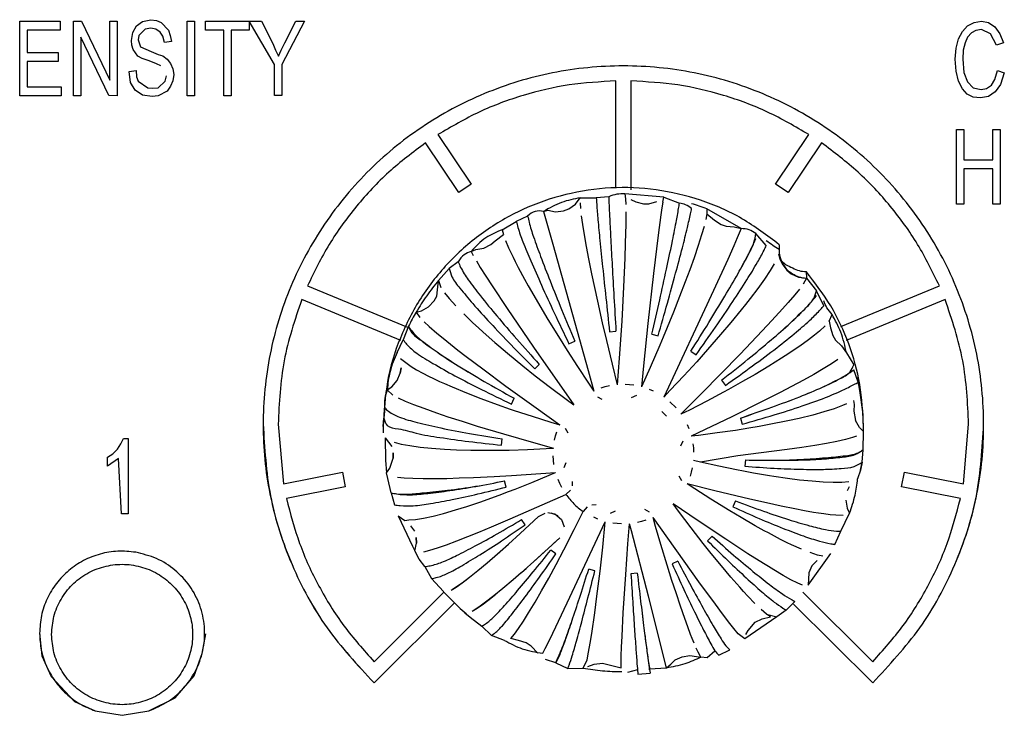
# Model space of a CAD drawing. Header units: millimetres. Extents: x -1041 to -481, y -163 to 556.
# Tile 17 of 36: x -741 to -709, y -114 to -90. Entities that reach past the tile are written whole.
import ezdxf

# ---------------------------------------------------------------- set-up
doc = ezdxf.new("R2010")
doc.units = ezdxf.units.MM

# ---------------------------------------------------------------- blocks, each defined once
blk = doc.blocks.new('Achse__10', base_point=(-727.342, -110.202))
at = {"color": 7, "linetype": 'Continuous'}
for p, q in [((-724.177, -106.974), (-723.954, -106.855)), ((-723.766, -106.847), (-723.535, -106.939)), ((-724.633, -107.396), (-724.177, -106.974)), ((-723.47, -107.677), (-724.238, -108.385)), ((-725.724, -108.371), (-725.47, -108.151)), ((-724.238, -108.385), (-724.756, -108.848)), ((-724.756, -108.848), (-725.019, -109.076)), ((-726.873, -109.285), (-726.645, -109.122)), ((-726.645, -109.122), (-726.481, -108.996)), ((-725.019, -109.076), (-725.363, -109.367)), ((-727.342, -109.475), (-726.792, -110.031)), ((-727.059, -109.404), (-726.873, -109.285)), ((-725.363, -109.367), (-725.669, -109.617)), ((-725.939, -109.825), (-726.168, -109.99)), ((-725.669, -109.617), (-725.939, -109.825)), ((-726.792, -110.031), (-726.587, -110.202)), ((-726.168, -109.99), (-726.353, -110.108))]:
    blk.add_line(p, q, dxfattribs=at)
blk = doc.blocks.new('Kappe__11', base_point=(-729.349, -112.221))
at = {"color": 7, "linetype": 'Continuous'}
for p, q in [((-722.95, -96.569), (-722.786, -96.355)), ((-720.007, -96.338), (-721.3, -96.226)), ((-721.3, -96.226), (-721.281, -96.395)), ((-721.281, -96.395), (-721.273, -96.58)), ((-721.101, -96.408), (-720.939, -96.494)), ((-720.039, -96.503), (-720.007, -96.338)), ((-723.341, -96.788), (-723.171, -96.724)), ((-723.171, -96.724), (-722.95, -96.569)), ((-722.794, -96.526), (-722.78, -96.711)), ((-720.939, -96.494), (-720.678, -96.556)), ((-720.678, -96.556), (-720.497, -96.554)), ((-720.497, -96.554), (-720.236, -96.483)), ((-720.067, -96.685), (-720.101, -96.925)), ((-720.039, -96.503), (-720.067, -96.685)), ((-718.567, -96.722), (-718.572, -96.893)), ((-717.428, -97.38), (-718.567, -96.722)), ((-724.008, -96.808), (-723.871, -96.768)), ((-724.008, -96.808), (-723.704, -97.901)), ((-723.871, -96.768), (-723.607, -96.818)), ((-723.607, -96.818), (-723.341, -96.788)), ((-722.753, -96.952), (-722.71, -97.245)), ((-721.27, -96.823), (-721.272, -97.235)), ((-720.101, -96.925), (-720.189, -97.595)), ((-718.572, -96.893), (-718.605, -97.074)), ((-718.572, -96.893), (-718.319, -97.097)), ((-722.71, -97.245), (-722.655, -97.588)), ((-721.272, -97.235), (-721.287, -97.866)), ((-718.663, -97.308), (-718.745, -97.59)), ((-718.319, -97.097), (-718.096, -97.244)), ((-718.096, -97.244), (-717.925, -97.304)), ((-717.925, -97.304), (-717.655, -97.326)), ((-717.655, -97.326), (-717.428, -97.38)), ((-717.428, -97.38), (-717.555, -97.694)), ((-725.626, -97.794), (-725.349, -97.576)), ((-725.388, -97.42), (-725.349, -97.576)), ((-722.655, -97.588), (-722.585, -97.979)), ((-720.189, -97.595), (-720.345, -98.879)), ((-718.745, -97.59), (-718.859, -97.949)), ((-717.555, -97.694), (-717.669, -97.958)), ((-726.269, -98.073), (-726.004, -98.03)), ((-726.004, -98.03), (-725.764, -97.911)), ((-725.764, -97.911), (-725.626, -97.794)), ((-725.275, -97.782), (-725.174, -98.018)), ((-725.174, -98.018), (-725.024, -98.335)), ((-723.704, -97.901), (-722.523, -102.111)), ((-722.585, -97.979), (-722.507, -98.392)), ((-721.287, -97.866), (-721.304, -98.361)), ((-718.859, -97.949), (-718.997, -98.353)), ((-717.669, -97.958), (-717.869, -98.408)), ((-716.159, -97.918), (-716.159, -98.075)), ((-726.422, -98.141), (-726.269, -98.073)), ((-726.422, -98.141), (-726.354, -98.275)), ((-725.024, -98.335), (-724.952, -98.479)), ((-722.507, -98.392), (-722.407, -98.888)), ((-721.304, -98.361), (-721.345, -99.317)), ((-718.997, -98.353), (-719.142, -98.756)), ((-716.179, -98.222), (-716.134, -98.385)), ((-716.134, -98.385), (-716.065, -98.555)), ((-726.248, -98.46), (-726.118, -98.675)), ((-726.118, -98.675), (-725.933, -98.968)), ((-724.952, -98.479), (-724.85, -98.678)), ((-724.85, -98.678), (-724.644, -99.061)), ((-717.869, -98.408), (-718.345, -99.447)), ((-716.329, -98.56), (-716.459, -98.777)), ((-716.065, -98.555), (-715.906, -98.769)), ((-725.933, -98.968), (-725.726, -99.288)), ((-722.407, -98.888), (-722.214, -99.799)), ((-720.345, -98.879), (-720.531, -100.537)), ((-719.142, -98.756), (-719.292, -99.159)), ((-716.459, -98.777), (-716.65, -99.064)), ((-715.906, -98.769), (-715.766, -98.883)), ((-715.766, -98.883), (-715.52, -98.996)), ((-715.52, -98.996), (-715.252, -99.031)), ((-715.252, -99.031), (-715.365, -99.232)), ((-715.261, -98.812), (-715.252, -99.031)), ((-727.565, -99.634), (-727.508, -99.105)), ((-727.508, -99.105), (-727.427, -99.343)), ((-725.726, -99.288), (-725.222, -100.045)), ((-724.644, -99.061), (-724.521, -99.283)), ((-724.521, -99.283), (-724.41, -99.48)), ((-721.345, -99.317), (-721.407, -100.461)), ((-719.292, -99.159), (-719.478, -99.646)), ((-716.871, -99.372), (-717.13, -99.715)), ((-716.65, -99.064), (-716.871, -99.372)), ((-727.654, -99.791), (-727.565, -99.634)), ((-727.31, -99.516), (-727.155, -99.707)), ((-727.155, -99.707), (-726.928, -99.958)), ((-724.41, -99.48), (-724.134, -99.957)), ((-718.345, -99.447), (-720.007, -102.994)), ((-719.478, -99.646), (-719.683, -100.164)), ((-715.644, -99.587), (-715.865, -99.844)), ((-715.489, -99.396), (-715.644, -99.587)), ((-728.073, -100.115), (-727.839, -99.985)), ((-727.839, -99.985), (-727.654, -99.791)), ((-724.134, -99.957), (-723.862, -100.414)), ((-722.214, -99.799), (-722.054, -100.517)), ((-717.285, -99.913), (-717.425, -100.088)), ((-717.13, -99.715), (-717.285, -99.913)), ((-715.865, -99.844), (-716.047, -100.049)), ((-728.253, -100.162), (-728.073, -100.115)), ((-728.253, -100.162), (-728.131, -100.342)), ((-726.667, -100.225), (-726.362, -100.518)), ((-725.222, -100.045), (-724.345, -101.326)), ((-719.683, -100.164), (-720.022, -100.992)), ((-717.425, -100.088), (-717.771, -100.511)), ((-716.047, -100.049), (-716.402, -100.439)), ((-714.494, -100.468), (-714.397, -100.246)), ((-727.991, -100.484), (-727.816, -100.646)), ((-727.816, -100.646), (-727.565, -100.862)), ((-726.362, -100.518), (-726.18, -100.687)), ((-726.18, -100.687), (-726.016, -100.835)), ((-723.862, -100.414), (-723.515, -100.979)), ((-722.054, -100.517), (-721.916, -101.107)), ((-721.407, -100.461), (-721.486, -101.694)), ((-720.531, -100.537), (-720.676, -101.951)), ((-717.771, -100.511), (-718.112, -100.914)), ((-716.402, -100.439), (-716.724, -100.784)), ((-714.628, -100.619), (-714.817, -100.794)), ((-714.494, -100.468), (-714.449, -100.691)), ((-714.449, -100.691), (-714.373, -100.947)), ((-727.565, -100.862), (-727.359, -101.033)), ((-726.016, -100.835), (-725.632, -101.174)), ((-723.515, -100.979), (-723.225, -101.44)), ((-721.81, -100.817), (-721.597, -100.799)), ((-720.399, -100.903), (-720.193, -100.958)), ((-720.022, -100.992), (-720.136, -101.262)), ((-718.112, -100.914), (-718.545, -101.411)), ((-716.724, -100.784), (-717.464, -101.559)), ((-714.984, -100.933), (-715.179, -101.084)), ((-714.817, -100.794), (-714.984, -100.933)), ((-714.373, -100.947), (-714.28, -101.102)), ((-727.359, -101.033), (-726.864, -101.426)), ((-725.632, -101.174), (-725.496, -101.291)), ((-725.496, -101.291), (-725.211, -101.532)), ((-724.345, -101.326), (-723.003, -103.255)), ((-723.165, -101.217), (-722.972, -101.127)), ((-721.916, -101.107), (-721.725, -101.899)), ((-720.136, -101.262), (-720.457, -102.009)), ((-715.507, -101.319), (-715.693, -101.447)), ((-715.351, -101.209), (-715.507, -101.319)), ((-715.179, -101.084), (-715.351, -101.209)), ((-714.28, -101.102), (-714.088, -101.291)), ((-714.088, -101.291), (-713.918, -101.521)), ((-726.864, -101.426), (-726.585, -101.642)), ((-726.585, -101.642), (-726.036, -102.057)), ((-725.211, -101.532), (-724.705, -101.947)), ((-723.225, -101.44), (-722.878, -101.978)), ((-719.102, -101.464), (-718.928, -101.585)), ((-718.545, -101.411), (-718.906, -101.816)), ((-717.464, -101.559), (-718.747, -102.873)), ((-715.844, -101.547), (-716.08, -101.7)), ((-715.693, -101.447), (-715.844, -101.547)), ((-728.772, -101.711), (-728.421, -101.978)), ((-728.421, -101.978), (-728.239, -102.086)), ((-724.705, -101.947), (-724.284, -102.284)), ((-724.302, -102.053), (-724.151, -101.903)), ((-722.878, -101.978), (-722.514, -102.529)), ((-721.725, -101.899), (-721.553, -102.582)), ((-721.486, -101.694), (-721.553, -102.582)), ((-720.676, -101.951), (-720.743, -102.653)), ((-718.906, -101.816), (-719.337, -102.286)), ((-716.509, -101.968), (-716.959, -102.237)), ((-716.08, -101.7), (-716.509, -101.968)), ((-714.423, -101.889), (-714.692, -102.053)), ((-714.202, -101.745), (-714.423, -101.889)), ((-728.891, -102.445), (-728.784, -102.201)), ((-728.755, -102.023), (-728.784, -102.201)), ((-728.784, -102.201), (-728.755, -102.023)), ((-728.239, -102.086), (-728.029, -102.202)), ((-728.029, -102.202), (-727.844, -102.296)), ((-727.844, -102.296), (-727.676, -102.378)), ((-726.036, -102.057), (-725.267, -102.625)), ((-724.284, -102.284), (-723.782, -102.673)), ((-722.523, -102.111), (-722.338, -102.792)), ((-720.457, -102.009), (-720.743, -102.653)), ((-719.337, -102.286), (-719.788, -102.766)), ((-716.959, -102.237), (-717.38, -102.479)), ((-715.01, -102.237), (-715.355, -102.428)), ((-714.692, -102.053), (-715.01, -102.237)), ((-729.219, -102.753), (-729.066, -102.648)), ((-729.066, -102.648), (-728.891, -102.445)), ((-727.676, -102.378), (-727.475, -102.472)), ((-727.475, -102.472), (-727.313, -102.545)), ((-727.313, -102.545), (-727.059, -102.655)), ((-727.059, -102.655), (-726.572, -102.856)), ((-725.267, -102.625), (-724.26, -103.352)), ((-722.514, -102.529), (-722.338, -102.792)), ((-722.093, -102.683), (-721.954, -102.642)), ((-721.954, -102.642), (-721.814, -102.609)), ((-721.289, -102.563), (-721.145, -102.571)), ((-721.145, -102.571), (-721.001, -102.588)), ((-718.077, -102.431), (-717.954, -102.605)), ((-717.38, -102.479), (-717.847, -102.74)), ((-715.755, -102.643), (-716.131, -102.84)), ((-715.355, -102.428), (-715.755, -102.643)), ((-729.219, -102.753), (-729.03, -102.926)), ((-726.572, -102.856), (-726.094, -103.041)), ((-723.782, -102.673), (-723.257, -103.068)), ((-722.218, -102.98), (-722.063, -103.067)), ((-721.076, -103.008), (-720.905, -102.934)), ((-720.493, -102.724), (-720.36, -102.78)), ((-719.788, -102.766), (-720.007, -102.994)), ((-718.747, -102.873), (-719.433, -103.566)), ((-718.011, -102.829), (-718.569, -103.126)), ((-717.847, -102.74), (-718.011, -102.829)), ((-716.131, -102.84), (-716.7, -103.13)), ((-728.853, -103.019), (-728.622, -103.124)), ((-728.622, -103.124), (-728.338, -103.24)), ((-728.338, -103.24), (-728.003, -103.367)), ((-726.094, -103.041), (-725.555, -103.239)), ((-725.555, -103.239), (-725.124, -103.39)), ((-725.082, -103.225), (-724.992, -103.033)), ((-723.257, -103.068), (-723.003, -103.255)), ((-719.799, -103.146), (-719.595, -103.349)), ((-718.569, -103.126), (-719.151, -103.425)), ((-716.7, -103.13), (-717.739, -103.646)), ((-714.048, -103.277), (-714.334, -103.382)), ((-713.913, -103.22), (-714.048, -103.277)), ((-713.688, -103.105), (-713.662, -103.245)), ((-713.662, -103.245), (-713.673, -103.457)), ((-728.003, -103.367), (-727.575, -103.519)), ((-727.575, -103.519), (-727.193, -103.648)), ((-725.124, -103.39), (-724.988, -103.437)), ((-724.988, -103.437), (-724.392, -103.633)), ((-724.392, -103.633), (-723.77, -103.827)), ((-724.26, -103.352), (-723.469, -103.917)), ((-720.066, -103.476), (-719.916, -103.626)), ((-719.151, -103.425), (-719.433, -103.566)), ((-715.042, -103.59), (-715.495, -103.702)), ((-714.673, -103.488), (-715.042, -103.59)), ((-714.334, -103.382), (-714.673, -103.488)), ((-713.673, -103.457), (-713.618, -103.774)), ((-729.349, -103.973), (-729.349, -104.182)), ((-727.193, -103.648), (-726.724, -103.8)), ((-726.724, -103.8), (-726.216, -103.958)), ((-726.216, -103.958), (-725.347, -104.22)), ((-723.77, -103.827), (-723.469, -103.917)), ((-719.229, -103.906), (-719.17, -104.039)), ((-717.739, -103.646), (-719.089, -104.298)), ((-717.446, -103.69), (-717.391, -103.894)), ((-716.832, -103.972), (-717.166, -104.03)), ((-716.49, -103.91), (-716.832, -103.972)), ((-715.876, -103.787), (-716.49, -103.91)), ((-715.495, -103.702), (-715.876, -103.787)), ((-713.481, -104.004), (-713.618, -103.774)), ((-713.349, -104.134), (-713.349, -103.973)), ((-725.347, -104.22), (-724.349, -104.508)), ((-723.643, -104.428), (-723.609, -104.287)), ((-723.609, -104.287), (-723.568, -104.15)), ((-723.193, -104.191), (-723.281, -104.036)), ((-718.849, -104.27), (-719.089, -104.298)), ((-718.221, -104.189), (-718.849, -104.27)), ((-717.616, -104.102), (-718.221, -104.189)), ((-717.166, -104.03), (-717.616, -104.102)), ((-713.584, -104.293), (-713.715, -104.337)), ((-713.349, -104.134), (-713.481, -104.004)), ((-713.364, -104.746), (-713.349, -104.134)), ((-729.281, -104.351), (-729.066, -104.639)), ((-729.281, -104.351), (-729.273, -105.096)), ((-728.983, -104.494), (-728.748, -104.556)), ((-728.748, -104.556), (-728.459, -104.611)), ((-728.459, -104.611), (-728.117, -104.658)), ((-725.412, -104.592), (-725.393, -104.381)), ((-724.349, -104.508), (-723.679, -104.697)), ((-719.371, -104.459), (-719.445, -104.63)), ((-719.034, -104.545), (-719.018, -104.686)), ((-714.972, -104.604), (-715.41, -104.673)), ((-714.581, -104.535), (-714.972, -104.604)), ((-714.239, -104.467), (-714.581, -104.535)), ((-713.95, -104.401), (-714.239, -104.467)), ((-713.715, -104.337), (-713.95, -104.401)), ((-729.017, -104.849), (-729.019, -105.03)), ((-729.019, -105.03), (-729.017, -104.849)), ((-728.117, -104.658), (-727.745, -104.695)), ((-727.745, -104.695), (-727.312, -104.727)), ((-727.312, -104.727), (-726.904, -104.746)), ((-726.904, -104.746), (-726.428, -104.76)), ((-726.428, -104.76), (-726.287, -104.762)), ((-726.287, -104.762), (-725.734, -104.765)), ((-725.734, -104.765), (-725.395, -104.762)), ((-725.395, -104.762), (-725.156, -104.758)), ((-725.156, -104.758), (-724.549, -104.74)), ((-724.549, -104.74), (-723.92, -104.711)), ((-723.92, -104.711), (-723.679, -104.697)), ((-723.679, -105.092), (-723.689, -104.95)), ((-719.018, -104.686), (-719.009, -104.831)), ((-717.542, -104.947), (-718.785, -105.158)), ((-716.755, -104.854), (-717.542, -104.947)), ((-715.89, -104.742), (-716.755, -104.854)), ((-715.41, -104.673), (-715.89, -104.742)), ((-713.4, -105.161), (-713.364, -104.746)), ((-713.4, -105.161), (-713.364, -104.746)), ((-729.273, -105.096), (-729.236, -105.516)), ((-729.128, -105.365), (-729.019, -105.03)), ((-723.664, -105.236), (-723.679, -105.092)), ((-723.327, -105.343), (-723.253, -105.173)), ((-718.785, -105.158), (-719.018, -105.103)), ((-718.785, -105.158), (-719.018, -105.103)), ((-718.173, -105.295), (-718.785, -105.158)), ((-717.286, -105.087), (-717.304, -105.298)), ((-713.4, -105.161), (-713.448, -105.432)), ((-713.448, -105.432), (-713.4, -105.161)), ((-729.236, -105.516), (-729.128, -105.365)), ((-729.2, -105.709), (-729.236, -105.516)), ((-725.658, -105.636), (-725.081, -105.603)), ((-725.081, -105.603), (-723.609, -105.502)), ((-724.403, -105.837), (-723.828, -105.597)), ((-723.828, -105.597), (-723.609, -105.502)), ((-719.505, -105.612), (-719.417, -105.766)), ((-719.089, -105.491), (-719.13, -105.631)), ((-719.055, -105.353), (-719.089, -105.491)), ((-717.583, -105.417), (-718.173, -105.295)), ((-717.351, -105.462), (-717.583, -105.417)), ((-717.02, -105.523), (-717.351, -105.462)), ((-716.482, -105.615), (-717.02, -105.523)), ((-713.448, -105.432), (-713.549, -105.72)), ((-729.086, -106.182), (-729.2, -105.709)), ((-728.88, -105.656), (-728.649, -105.68)), ((-728.649, -105.68), (-728.364, -105.696)), ((-728.364, -105.696), (-728.025, -105.705)), ((-728.025, -105.705), (-727.656, -105.706)), ((-727.656, -105.706), (-727.226, -105.7)), ((-727.226, -105.7), (-726.821, -105.688)), ((-726.821, -105.688), (-726.348, -105.67)), ((-726.348, -105.67), (-725.658, -105.636)), ((-725.252, -105.989), (-725.307, -105.785)), ((-724.959, -106.058), (-724.403, -105.837)), ((-723.469, -105.872), (-723.527, -105.742)), ((-723.405, -106.003), (-723.469, -105.872)), ((-723.046, -105.95), (-723.043, -105.81)), ((-718.972, -106.052), (-719.229, -105.883)), ((-718.306, -106.114), (-719.229, -105.883)), ((-716.344, -105.637), (-716.482, -105.615)), ((-715.879, -105.706), (-716.344, -105.637)), ((-715.481, -105.756), (-715.879, -105.706)), ((-715.058, -105.799), (-715.481, -105.756)), ((-714.695, -105.826), (-715.058, -105.799)), ((-714.359, -105.837), (-714.695, -105.826)), ((-714.076, -105.833), (-714.359, -105.837)), ((-713.845, -105.811), (-714.076, -105.833)), ((-729.086, -106.182), (-728.978, -106.582)), ((-726.127, -106.488), (-725.49, -106.26)), ((-725.49, -106.26), (-725.178, -106.143)), ((-725.178, -106.143), (-724.959, -106.058)), ((-724.052, -106.586), (-723.265, -106.235)), ((-723.265, -106.235), (-723.108, -106.098)), ((-718.437, -106.395), (-718.972, -106.052)), ((-717.142, -106.392), (-718.306, -106.114)), ((-713.883, -106.108), (-713.823, -105.976)), ((-726.566, -106.635), (-726.127, -106.488)), ((-725.118, -107.053), (-724.052, -106.586)), ((-722.262, -106.587), (-722.403, -106.589)), ((-718.86, -107.112), (-719.695, -106.545)), ((-719.514, -106.791), (-719.695, -106.545)), ((-717.805, -106.784), (-718.437, -106.395)), ((-717.616, -106.454), (-717.706, -106.646)), ((-716.582, -106.52), (-717.142, -106.392)), ((-716.099, -106.624), (-716.582, -106.52)), ((-713.944, -106.428), (-713.894, -106.691)), ((-727.687, -106.956), (-727.343, -106.868)), ((-727.343, -106.868), (-726.943, -106.753)), ((-726.943, -106.753), (-726.566, -106.635)), ((-723.866, -106.842), (-723.637, -106.883)), ((-723.637, -106.883), (-723.407, -107.07)), ((-722.989, -107.409), (-722.691, -106.806)), ((-722.553, -106.651), (-722.691, -106.806)), ((-721.622, -106.795), (-721.793, -106.869)), ((-720.479, -106.822), (-720.635, -106.736)), ((-719.096, -107.346), (-719.514, -106.791)), ((-717.431, -107.007), (-717.805, -106.784)), ((-715.638, -106.719), (-716.099, -106.624)), ((-715.322, -106.779), (-715.638, -106.719)), ((-715.022, -106.832), (-715.322, -106.779)), ((-714.854, -106.859), (-715.022, -106.832)), ((-714.669, -106.886), (-714.854, -106.859)), ((-714.458, -106.913), (-714.669, -106.886)), ((-714.277, -106.93), (-714.458, -106.913)), ((-714.111, -107.464), (-713.815, -106.858)), ((-713.894, -106.691), (-713.815, -106.858)), ((-728.85, -106.948), (-728.635, -107.104)), ((-728.85, -106.948), (-728.373, -107.964)), ((-728.635, -107.104), (-728.495, -107.086)), ((-728.495, -107.086), (-728.275, -107.068)), ((-728.275, -107.068), (-728.006, -107.025)), ((-728.006, -107.025), (-727.687, -106.956)), ((-725.739, -107.317), (-725.118, -107.053)), ((-724.784, -107.535), (-724.177, -106.974)), ((-724.621, -107.247), (-724.743, -107.074)), ((-723.407, -107.07), (-723.324, -107.315)), ((-723.219, -109.846), (-721.954, -107.147)), ((-722.205, -107.057), (-722.338, -106.998)), ((-722.04, -107.987), (-721.954, -107.147)), ((-721.553, -107.207), (-721.697, -107.192)), ((-721.408, -107.218), (-721.553, -107.207)), ((-721.198, -107.886), (-721.145, -107.218)), ((-721.084, -107.445), (-721.145, -107.218)), ((-720.743, -107.136), (-720.884, -107.172)), ((-720.604, -107.097), (-720.743, -107.136)), ((-720.277, -107.301), (-720.36, -107.009)), ((-718.836, -109.142), (-720.36, -107.009)), ((-717.938, -107.728), (-718.86, -107.112)), ((-716.961, -107.277), (-717.431, -107.007)), ((-714.025, -106.939), (-714.277, -106.93)), ((-728.438, -107.285), (-728.312, -107.463)), ((-726.527, -107.638), (-726.164, -107.492)), ((-726.164, -107.492), (-725.739, -107.317)), ((-725.176, -107.89), (-724.784, -107.535)), ((-723.335, -108.084), (-722.989, -107.409)), ((-720.516, -109.627), (-721.084, -107.445)), ((-720.102, -107.9), (-720.277, -107.301)), ((-718.687, -107.872), (-719.096, -107.346)), ((-716.662, -107.443), (-716.961, -107.277)), ((-716.519, -107.52), (-716.662, -107.443)), ((-716.113, -107.732), (-716.519, -107.52)), ((-714.307, -107.902), (-714.111, -107.464)), ((-728.301, -108.118), (-728.243, -107.856)), ((-728.249, -107.673), (-728.243, -107.856)), ((-728.243, -107.856), (-728.249, -107.673)), ((-727.543, -108.012), (-727.241, -107.909)), ((-727.241, -107.909), (-726.895, -107.781)), ((-726.895, -107.781), (-726.527, -107.638)), ((-725.45, -108.132), (-725.176, -107.89)), ((-723.664, -107.858), (-723.47, -107.677)), ((-721.272, -108.904), (-721.198, -107.886)), ((-719.891, -108.595), (-720.102, -107.9)), ((-718.421, -108.208), (-718.687, -107.872)), ((-718.396, -107.626), (-718.547, -107.776)), ((-717.202, -108.209), (-717.938, -107.728)), ((-715.889, -107.843), (-716.113, -107.732)), ((-715.745, -107.912), (-715.889, -107.843)), ((-728.373, -107.964), (-728.301, -108.118)), ((-728.15, -108.387), (-728.301, -108.118)), ((-728, -108.143), (-727.796, -108.091)), ((-727.796, -108.091), (-727.543, -108.012)), ((-725.888, -108.511), (-725.45, -108.132)), ((-724.077, -108.239), (-723.932, -108.105)), ((-723.596, -108.215), (-723.77, -108.094)), ((-723.592, -108.571), (-723.335, -108.084)), ((-722.129, -108.79), (-722.04, -107.987)), ((-718.085, -108.619), (-718.421, -108.208)), ((-716.681, -108.539), (-717.202, -108.209)), ((-715.417, -108.059), (-715.745, -107.912)), ((-715.19, -109.259), (-714.445, -108.202)), ((-714.882, -108.254), (-715.133, -108.172)), ((-727.964, -108.638), (-728.15, -108.387)), ((-726.197, -108.769), (-725.888, -108.511)), ((-724.442, -108.569), (-724.077, -108.239)), ((-719.533, -108.462), (-719.726, -108.552)), ((-716.518, -108.64), (-716.681, -108.539)), ((-714.898, -108.434), (-715.07, -108.617)), ((-714.706, -108.292), (-714.882, -108.254)), ((-727.964, -108.638), (-727.745, -109.041)), ((-726.475, -108.991), (-726.197, -108.769)), ((-724.743, -108.836), (-724.586, -108.697)), ((-723.839, -109.027), (-723.592, -108.571)), ((-722.299, -108.776), (-722.505, -108.721)), ((-722.231, -109.619), (-722.129, -108.79)), ((-720.888, -108.862), (-721.1, -108.88)), ((-719.731, -109.101), (-719.891, -108.595)), ((-717.768, -108.995), (-718.085, -108.619)), ((-716.336, -108.751), (-716.518, -108.64)), ((-716.03, -108.931), (-716.336, -108.751)), ((-715.177, -108.846), (-715.19, -109.259)), ((-715.07, -108.617), (-715.177, -108.846)), ((-727.343, -109.474), (-727.745, -109.041)), ((-726.923, -109.319), (-726.717, -109.175)), ((-726.717, -109.175), (-726.475, -108.991)), ((-724.075, -109.449), (-723.839, -109.027)), ((-721.353, -110.175), (-721.272, -108.904)), ((-719.596, -109.517), (-719.731, -109.101)), ((-718.287, -109.894), (-718.836, -109.142)), ((-717.476, -109.329), (-717.768, -108.995)), ((-715.769, -109.076), (-716.03, -108.931)), ((-715.543, -109.193), (-715.769, -109.076)), ((-715.388, -109.261), (-715.543, -109.193)), ((-727.09, -109.421), (-726.923, -109.319)), ((-724.294, -109.829), (-724.075, -109.449)), ((-719.449, -109.956), (-719.596, -109.517)), ((-717.35, -109.468), (-717.476, -109.329)), ((-717.21, -109.62), (-717.35, -109.468)), ((-726.009, -109.878), (-725.768, -109.695)), ((-725.768, -109.695), (-725.594, -109.556)), ((-724.506, -110.181), (-724.294, -109.829)), ((-723.701, -110.857), (-723.219, -109.846)), ((-722.305, -110.18), (-722.231, -109.619)), ((-719.912, -112.009), (-720.516, -109.627)), ((-716.972, -109.867), (-717.21, -109.62)), ((-715.932, -110.086), (-715.641, -109.797)), ((-726.636, -110.177), (-726.452, -110.328)), ((-726.383, -110.125), (-726.216, -110.022)), ((-726.216, -110.022), (-726.009, -109.878)), ((-724.679, -110.456), (-724.506, -110.181)), ((-722.404, -110.864), (-722.305, -110.18)), ((-721.394, -110.952), (-721.353, -110.175)), ((-719.306, -110.366), (-719.449, -109.956)), ((-718.053, -110.208), (-718.287, -109.894)), ((-716.58, -110.224), (-716.765, -110.066)), ((-715.932, -110.086), (-716.244, -110.308)), ((-726.452, -110.328), (-726.067, -110.625)), ((-724.841, -110.699), (-724.679, -110.456)), ((-719.206, -110.642), (-719.306, -110.366)), ((-717.8, -110.539), (-718.053, -110.208)), ((-716.244, -110.308), (-717.307, -111.048)), ((-717.198, -110.762), (-716.961, -110.495)), ((-716.961, -110.495), (-716.727, -110.38)), ((-716.727, -110.38), (-716.45, -110.316)), ((-716.58, -110.224), (-716.244, -110.308)), ((-716.45, -110.316), (-716.58, -110.224)), ((-726.067, -110.625), (-725.741, -110.933)), ((-724.981, -110.89), (-724.841, -110.699)), ((-723.848, -111.159), (-723.701, -110.857)), ((-719.11, -110.898), (-719.206, -110.642)), ((-717.674, -110.699), (-717.8, -110.539)), ((-717.524, -110.882), (-717.674, -110.699)), ((-717.273, -110.903), (-717.198, -110.762)), ((-725.307, -111.096), (-725.741, -110.933)), ((-725.097, -111.03), (-724.981, -110.89)), ((-724.839, -111.098), (-725.097, -111.03)), ((-724.588, -111.178), (-724.839, -111.098)), ((-724.426, -111.291), (-724.588, -111.178)), ((-723.953, -111.367), (-723.848, -111.159)), ((-722.508, -111.493), (-722.455, -111.189)), ((-722.455, -111.189), (-722.404, -110.864)), ((-721.411, -111.327), (-721.394, -110.952)), ((-719.055, -111.037), (-719.11, -110.898)), ((-718.994, -111.187), (-719.055, -111.037)), ((-717.307, -111.048), (-717.524, -110.882)), ((-724.201, -111.525), (-724.426, -111.291)), ((-724.034, -111.523), (-723.953, -111.367)), ((-722.557, -111.739), (-722.508, -111.493)), ((-721.421, -111.61), (-721.411, -111.327)), ((-718.859, -111.487), (-718.922, -111.353)), ((-718.766, -111.653), (-718.859, -111.487)), ((-718.3, -111.457), (-718.559, -111.674)), ((-718.176, -111.591), (-717.799, -111.416)), ((-723.602, -111.847), (-723.945, -111.736)), ((-722.69, -112.025), (-722.557, -111.739)), ((-721.428, -112.007), (-721.427, -111.837)), ((-721.427, -111.837), (-721.421, -111.61)), ((-719.772, -111.884), (-719.621, -111.748)), ((-719.621, -111.748), (-719.39, -111.64)), ((-719.39, -111.64), (-719.138, -111.601)), ((-719.138, -111.601), (-718.766, -111.653)), ((-718.559, -111.674), (-718.766, -111.653)), ((-723.602, -111.847), (-723.206, -112.029)), ((-723.206, -112.029), (-722.69, -112.025)), ((-722.534, -111.967), (-722.321, -111.887)), ((-722.321, -111.887), (-722.048, -111.86)), ((-722.048, -111.86), (-721.78, -111.917)), ((-721.78, -111.917), (-721.428, -112.007)), ((-720.882, -112.074), (-721.215, -112.168)), ((-720.483, -112.039), (-719.912, -112.009)), ((-719.912, -112.009), (-719.772, -111.884)), ((-720.868, -112.221), (-720.458, -112.185))]:
    blk.add_line(p, q, dxfattribs=at)
at = {"color": 1, "linetype": 'Continuous'}
for p, q in [((-722.786, -96.355), (-722.254, -96.355)), ((-721.837, -96.319), (-722.254, -96.355)), ((-720.007, -96.338), (-719.481, -96.537)), ((-724.539, -96.964), (-724.918, -97.14)), ((-725.388, -97.42), (-724.918, -97.14)), ((-716.59, -97.949), (-716.933, -97.547)), ((-727.508, -99.105), (-727.152, -98.705)), ((-726.856, -98.489), (-727.152, -98.705)), ((-715.252, -99.031), (-714.918, -99.449)), ((-714.678, -99.953), (-714.918, -99.449)), ((-728.508, -100.632), (-728.685, -101.087)), ((-728.883, -101.506), (-728.685, -101.087)), ((-713.918, -101.521), (-713.678, -101.922)), ((-713.528, -102.498), (-713.678, -102.085)), ((-729.297, -103.359), (-729.334, -103.696)), ((-729.349, -103.973), (-729.334, -103.696))]:
    blk.add_line(p, q, dxfattribs=at)
at = {"color": 7, "linetype": 'Continuous'}
for points in [[(-716.159, -97.918), (-717.4, -97.053), (-718.783, -96.437), (-720.259, -96.091), (-721.773, -96.028), (-723.272, -96.25), (-724.702, -96.749), (-726.011, -97.508), (-727.154, -98.498), (-728.088, -99.685), (-728.78, -101.026), (-729.205, -102.472), (-729.349, -103.973)], [(-722.786, -96.355), (-723.415, -96.512), (-724.008, -96.808)], [(-722.254, -96.355), (-722.24, -96.571), (-722.199, -97.084), (-722.132, -97.779), (-722.042, -98.659), (-721.933, -99.686), (-721.81, -100.817)], [(-721.837, -96.319), (-721.83, -96.535), (-721.807, -97.05), (-721.771, -97.748), (-721.723, -98.631), (-721.664, -99.663), (-721.597, -100.799)], [(-721.837, -96.319), (-721.83, -96.535), (-721.807, -97.05), (-721.771, -97.748), (-721.723, -98.631), (-721.664, -99.663), (-721.597, -100.799)], [(-720.399, -100.903), (-720.139, -99.758), (-719.914, -98.732), (-719.729, -97.861), (-719.593, -97.175), (-719.51, -96.709), (-719.481, -96.537)], [(-720.399, -100.903), (-720.139, -99.758), (-719.914, -98.732), (-719.729, -97.861), (-719.593, -97.175), (-719.51, -96.709), (-719.481, -96.537)], [(-720.193, -100.958), (-719.883, -99.864), (-719.61, -98.871), (-719.384, -98.018), (-719.216, -97.344), (-719.112, -96.885), (-719.077, -96.716)], [(-724.539, -96.964), (-724.49, -97.17), (-724.344, -97.655), (-724.107, -98.306), (-723.791, -99.125), (-723.407, -100.079), (-722.972, -101.127)], [(-724.539, -96.964), (-724.49, -97.17), (-724.344, -97.655), (-724.107, -98.306), (-723.791, -99.125), (-723.407, -100.079), (-722.972, -101.127)], [(-724.918, -97.14), (-724.863, -97.343), (-724.7, -97.821), (-724.436, -98.458), (-724.081, -99.26), (-723.652, -100.192), (-723.165, -101.217)], [(-725.388, -97.42), (-725.933, -97.688), (-726.422, -98.141)], [(-719.102, -101.464), (-718.5, -100.506), (-717.969, -99.631), (-717.531, -98.878), (-717.203, -98.277), (-717.002, -97.844), (-716.933, -97.547)], [(-719.102, -101.464), (-718.5, -100.506), (-717.969, -99.631), (-717.531, -98.878), (-717.203, -98.277), (-717.002, -97.864), (-716.933, -97.71)], [(-718.928, -101.585), (-718.279, -100.66), (-717.706, -99.814), (-717.234, -99.084), (-716.881, -98.501), (-716.664, -98.099), (-716.59, -97.949)], [(-716.159, -97.918), (-716.162, -98.149), (-716.122, -98.388), (-715.946, -98.573), (-715.71, -98.692), (-715.493, -98.781), (-715.261, -98.812)], [(-716.159, -98.075), (-716.14, -98.309), (-716.02, -98.577), (-715.896, -98.759), (-715.713, -98.883), (-715.511, -98.986), (-715.252, -99.031)], [(-727.152, -98.705), (-727.062, -98.984), (-726.797, -99.364), (-726.367, -99.879), (-725.791, -100.518), (-725.093, -101.253), (-724.302, -102.053)], [(-726.856, -98.489), (-726.771, -98.672), (-726.519, -99.087), (-726.111, -99.624), (-725.564, -100.292), (-724.901, -101.063), (-724.151, -101.903)], [(-726.856, -98.489), (-726.771, -98.672), (-726.519, -99.087), (-726.111, -99.624), (-725.564, -100.292), (-724.901, -101.063), (-724.151, -101.903)], [(-713.349, -103.973), (-713.473, -102.576), (-713.842, -101.223), (-714.444, -99.955), (-715.261, -98.812)], [(-727.508, -99.105), (-727.902, -99.618), (-728.253, -100.162)], [(-718.077, -102.431), (-717.2, -101.733), (-716.426, -101.087), (-715.788, -100.523), (-715.311, -100.062), (-715.017, -99.716), (-714.918, -99.449)], [(-718.077, -102.431), (-717.2, -101.733), (-716.426, -101.087), (-715.788, -100.523), (-715.311, -100.062), (-715.017, -99.737), (-714.918, -99.612)], [(-717.954, -102.605), (-717.045, -101.953), (-716.242, -101.349), (-715.58, -100.818), (-715.086, -100.383), (-714.781, -100.072), (-714.678, -99.953)], [(-713.918, -101.521), (-714.107, -100.833), (-714.397, -100.246)], [(-728.508, -100.632), (-728.4, -100.848), (-728.079, -101.111), (-727.557, -101.491), (-726.851, -101.949), (-725.986, -102.469), (-724.992, -103.033)], [(-728.508, -100.632), (-728.4, -100.787), (-728.079, -101.111), (-727.557, -101.491), (-726.851, -101.949), (-725.986, -102.469), (-724.992, -103.033)], [(-728.685, -101.087), (-728.572, -101.23), (-728.236, -101.527), (-727.693, -101.872), (-726.965, -102.281), (-726.082, -102.739), (-725.082, -103.225)], [(-728.883, -101.506), (-729.124, -102.142), (-729.219, -102.753)], [(-717.446, -103.69), (-716.4, -103.328), (-715.477, -102.98), (-714.716, -102.661), (-714.148, -102.384), (-713.797, -102.151), (-713.678, -101.922)], [(-717.446, -103.69), (-716.4, -103.328), (-715.477, -102.98), (-714.716, -102.661), (-714.148, -102.384), (-713.797, -102.171), (-713.678, -102.085)], [(-717.391, -103.894), (-716.33, -103.588), (-715.394, -103.288), (-714.622, -103.009), (-714.046, -102.762), (-713.669, -102.573), (-713.528, -102.498)], [(-713.349, -104.134), (-713.379, -103.489), (-713.462, -102.848)], [(-729.297, -103.359), (-729.175, -103.467), (-728.811, -103.66), (-728.222, -103.836), (-727.433, -104.02), (-726.477, -104.205), (-725.393, -104.381)], [(-729.297, -103.359), (-729.175, -103.467), (-728.811, -103.66), (-728.222, -103.836), (-727.433, -104.02), (-726.477, -104.205), (-725.393, -104.381)], [(-729.349, -103.973), (-729.349, -103.999), (-729.349, -104.182)], [(-729.334, -103.696), (-729.216, -103.94), (-728.845, -104.049), (-728.254, -104.195), (-727.461, -104.338), (-726.5, -104.472), (-725.412, -104.592)], [(-717.286, -105.087), (-716.29, -105.096), (-715.339, -105.065), (-714.512, -105.003), (-713.873, -104.934), (-713.477, -104.822), (-713.364, -104.746)], [(-717.286, -105.087), (-716.3, -105.099), (-715.413, -105.087), (-714.658, -105.052), (-714.059, -104.993), (-713.632, -104.905), (-713.364, -104.746)], [(-717.304, -105.298), (-716.323, -105.362), (-715.441, -105.396), (-714.689, -105.4), (-714.092, -105.372), (-713.667, -105.306), (-713.4, -105.161)], [(-729.086, -106.182), (-728.903, -106.216), (-728.524, -106.229), (-727.995, -106.178), (-727.204, -106.097), (-726.277, -105.965), (-725.307, -105.785)], [(-729.086, -106.182), (-728.893, -106.218), (-728.45, -106.246), (-727.867, -106.201), (-727.131, -106.107), (-726.268, -105.967), (-725.307, -105.785)], [(-713.815, -106.858), (-713.63, -106.255), (-713.549, -105.72)], [(-728.978, -106.582), (-728.788, -106.609), (-728.351, -106.613), (-727.776, -106.538), (-727.05, -106.406), (-726.199, -106.221), (-725.252, -105.989)], [(-723.265, -106.235), (-723.003, -106.545), (-722.691, -106.806)], [(-717.616, -106.454), (-716.679, -106.795), (-715.851, -107.072), (-715.155, -107.277), (-714.612, -107.404), (-714.246, -107.456), (-714.111, -107.464)], [(-717.616, -106.454), (-716.679, -106.795), (-715.851, -107.072), (-715.155, -107.277), (-714.612, -107.404), (-714.246, -107.456), (-714.111, -107.464)], [(-717.706, -106.646), (-716.822, -107.037), (-716.027, -107.365), (-715.35, -107.619), (-714.813, -107.791), (-714.444, -107.878), (-714.307, -107.902)], [(-727.964, -108.638), (-727.789, -108.609), (-727.4, -108.494), (-726.907, -108.27), (-726.288, -107.953), (-725.56, -107.551), (-724.743, -107.074)], [(-727.964, -108.638), (-727.789, -108.609), (-727.4, -108.494), (-726.907, -108.27), (-726.288, -107.953), (-725.56, -107.551), (-724.743, -107.074)], [(-727.745, -109.041), (-727.586, -109.007), (-727.22, -108.87), (-726.737, -108.61), (-726.129, -108.244), (-725.415, -107.785), (-724.621, -107.247)], [(-718.547, -107.776), (-717.867, -108.441), (-717.256, -109.016), (-716.735, -109.481), (-716.322, -109.819), (-716.038, -110.02), (-715.932, -110.086)], [(-718.396, -107.626), (-717.679, -108.255), (-717.035, -108.797), (-716.486, -109.234), (-716.051, -109.55), (-715.753, -109.736), (-715.641, -109.797)], [(-718.396, -107.626), (-717.679, -108.255), (-717.035, -108.797), (-716.486, -109.234), (-716.051, -109.55), (-715.753, -109.736), (-715.641, -109.797)], [(-726.067, -110.625), (-725.943, -110.544), (-725.666, -110.312), (-725.313, -109.94), (-724.872, -109.437), (-724.353, -108.816), (-723.77, -108.094)], [(-726.067, -110.625), (-725.943, -110.544), (-725.666, -110.312), (-725.313, -109.94), (-724.872, -109.437), (-724.353, -108.816), (-723.77, -108.094)], [(-725.741, -110.933), (-725.631, -110.852), (-725.38, -110.607), (-725.049, -110.204), (-724.631, -109.658), (-724.141, -108.987), (-723.596, -108.215)], [(-719.726, -108.552), (-719.332, -109.406), (-718.978, -110.15), (-718.676, -110.759), (-718.437, -111.211), (-718.301, -111.443), (-718.176, -111.591)], [(-719.533, -108.462), (-719.092, -109.295), (-718.696, -110.019), (-718.358, -110.611), (-718.09, -111.05), (-717.939, -111.275), (-717.799, -111.416)], [(-719.533, -108.462), (-719.092, -109.295), (-718.696, -110.019), (-718.358, -110.611), (-718.09, -111.05), (-717.939, -111.275), (-717.799, -111.416)], [(-723.602, -111.847), (-723.584, -111.805), (-723.457, -111.511), (-723.248, -110.977), (-723.031, -110.35), (-722.783, -109.595), (-722.505, -108.721)], [(-723.602, -111.847), (-723.542, -111.734), (-723.41, -111.43), (-723.242, -110.967), (-723.031, -110.35), (-722.783, -109.595), (-722.505, -108.721)], [(-723.206, -112.029), (-723.16, -111.92), (-723.054, -111.613), (-722.914, -111.127), (-722.737, -110.477), (-722.53, -109.684), (-722.299, -108.776)], [(-721.1, -108.88), (-721.04, -109.814), (-720.986, -110.629), (-720.94, -111.299), (-720.903, -111.8), (-720.878, -112.113), (-720.868, -112.221)], [(-720.888, -108.862), (-720.776, -109.791), (-720.676, -110.602), (-720.59, -111.269), (-720.522, -111.767), (-720.479, -112.06), (-720.483, -112.039)], [(-720.888, -108.862), (-720.776, -109.791), (-720.676, -110.602), (-720.59, -111.269), (-720.522, -111.767), (-720.475, -112.078), (-720.458, -112.185)], [(-725.307, -111.096), (-724.718, -111.378), (-724.034, -111.523)], [(-719.912, -112.009), (-719.292, -111.864), (-718.766, -111.653)], [(-722.69, -112.025), (-722.046, -112.108), (-721.397, -112.138)]]:
    blk.add_spline(points, degree=3, dxfattribs=at)
at = {"color": 1, "linetype": 'Continuous'}
for points in [[(-721.3, -96.226), (-721.569, -96.239), (-721.837, -96.319)], [(-719.077, -96.716), (-719.278, -96.587), (-719.481, -96.537)], [(-718.567, -96.722), (-718.821, -96.634), (-719.077, -96.553)], [(-724.008, -96.808), (-724.287, -96.808), (-724.539, -96.964)], [(-716.933, -97.547), (-717.164, -97.418), (-717.428, -97.38)], [(-716.159, -98.075), (-716.376, -97.943), (-716.59, -97.786)], [(-726.422, -98.141), (-726.654, -98.25), (-726.856, -98.489)], [(-714.397, -100.246), (-714.57, -100.021), (-714.678, -99.791)], [(-728.253, -100.162), (-728.384, -100.395), (-728.508, -100.632)], [(-713.462, -102.848), (-713.512, -102.585), (-713.57, -102.325)], [(-729.219, -102.753), (-729.299, -103.04), (-729.297, -103.359)]]:
    blk.add_spline(points, degree=3, dxfattribs=at)
blk = doc.blocks.new('Drehknopf__12', base_point=(-729.349, -112.221))
for name, p in [('Kappe__11', (-729.349, -112.221)), ('Achse__10', (-727.342, -110.202))]:
    blk.add_blockref(name, p)
blk = doc.blocks.new('CFX-Folientastatur__16', base_point=(-775.839, -113.911))
at = {"color": 7, "linetype": 'Continuous'}
for p, q in [((-741.46, -90.471), (-740.11, -90.471)), ((-741.46, -92.957), (-741.46, -90.471)), ((-740.11, -90.471), (-740.11, -90.772)), ((-739.664, -90.471), (-739.406, -90.471)), ((-739.664, -92.957), (-739.664, -90.471)), ((-739.406, -90.471), (-738.458, -92.435)), ((-738.458, -90.471), (-738.213, -90.471)), ((-738.458, -92.435), (-738.458, -90.471)), ((-738.213, -90.471), (-738.213, -92.957)), ((-737.567, -90.629), (-737.366, -90.487)), ((-737.366, -90.487), (-737.093, -90.423)), ((-737.093, -90.423), (-736.906, -90.455)), ((-736.906, -90.455), (-736.748, -90.518)), ((-736.748, -90.518), (-736.504, -90.772)), ((-735.886, -92.957), (-735.886, -90.471)), ((-735.886, -90.471), (-735.642, -90.471)), ((-735.642, -90.471), (-735.642, -92.957)), ((-735.268, -90.471), (-733.817, -90.471)), ((-735.268, -90.767), (-735.268, -90.471)), ((-732.969, -91.912), (-733.817, -90.471)), ((-732.969, -91.912), (-733.817, -90.471)), ((-733.817, -90.471), (-733.4, -90.471)), ((-733.817, -90.471), (-733.817, -90.772)), ((-733.4, -90.471), (-733.027, -91.215)), ((-731.978, -90.471), (-732.725, -91.912)), ((-731.978, -90.471), (-732.725, -91.912)), ((-732.625, -91.199), (-732.266, -90.471)), ((-732.266, -90.471), (-731.978, -90.471)), ((-709.882, -90.629), (-709.667, -90.518)), ((-709.667, -90.518), (-709.422, -90.471)), ((-709.422, -90.471), (-709.193, -90.518)), ((-709.193, -90.518), (-708.977, -90.661)), ((-741.216, -90.767), (-741.216, -91.516)), ((-740.11, -90.772), (-741.216, -90.767)), ((-740.11, -90.772), (-741.216, -90.767)), ((-737.739, -91.12), (-737.696, -90.851)), ((-737.696, -90.851), (-737.567, -90.629)), ((-737.279, -90.735), (-737.495, -90.946)), ((-737.279, -90.735), (-737.495, -90.946)), ((-737.093, -90.703), (-737.279, -90.735)), ((-737.093, -90.703), (-737.279, -90.735)), ((-736.92, -90.74), (-737.093, -90.703)), ((-736.92, -90.74), (-737.093, -90.703)), ((-736.777, -90.835), (-736.92, -90.74)), ((-736.777, -90.835), (-736.92, -90.74)), ((-736.69, -90.973), (-736.777, -90.835)), ((-736.69, -90.973), (-736.777, -90.835)), ((-736.504, -90.772), (-736.446, -90.946)), ((-734.665, -90.772), (-735.268, -90.767)), ((-734.665, -90.772), (-735.268, -90.767)), ((-734.665, -92.957), (-734.665, -90.772)), ((-733.817, -90.772), (-734.421, -90.772)), ((-733.817, -90.772), (-734.421, -90.772)), ((-734.421, -90.772), (-734.421, -92.957)), ((-710.184, -91.057), (-710.055, -90.819)), ((-710.055, -90.819), (-709.882, -90.629)), ((-709.609, -90.782), (-709.753, -90.862)), ((-709.609, -90.782), (-709.753, -90.862)), ((-709.422, -90.751), (-709.609, -90.782)), ((-709.422, -90.751), (-709.609, -90.782)), ((-709.121, -90.899), (-709.422, -90.751)), ((-709.121, -90.899), (-709.422, -90.751)), ((-708.977, -90.661), (-708.805, -90.899)), ((-738.486, -92.952), (-739.42, -91.004)), ((-739.42, -91.004), (-739.42, -92.957)), ((-738.486, -92.952), (-739.42, -91.004)), ((-737.725, -91.273), (-737.739, -91.12)), ((-737.725, -91.273), (-737.739, -91.12)), ((-737.495, -90.946), (-737.509, -91.089)), ((-737.495, -90.946), (-737.509, -91.089)), ((-737.509, -91.089), (-737.437, -91.326)), ((-736.633, -91.178), (-736.69, -90.973)), ((-736.633, -91.178), (-736.69, -90.973)), ((-736.403, -91.152), (-736.633, -91.178)), ((-736.403, -91.152), (-736.633, -91.178)), ((-736.446, -90.946), (-736.403, -91.152)), ((-710.27, -91.374), (-710.184, -91.057)), ((-709.882, -91.004), (-709.968, -91.199)), ((-709.882, -91.004), (-709.968, -91.199)), ((-709.753, -90.862), (-709.882, -91.004)), ((-709.753, -90.862), (-709.882, -91.004)), ((-708.92, -91.273), (-709.121, -90.899)), ((-708.92, -91.273), (-709.121, -90.899)), ((-708.805, -90.899), (-708.69, -91.194)), ((-737.682, -91.416), (-737.725, -91.273)), ((-737.682, -91.416), (-737.725, -91.273)), ((-737.524, -91.643), (-737.682, -91.416)), ((-737.524, -91.643), (-737.682, -91.416)), ((-737.437, -91.326), (-737.078, -91.485)), ((-737.078, -91.485), (-736.848, -91.58)), ((-733.027, -91.215), (-732.941, -91.437)), ((-732.941, -91.437), (-732.84, -91.643)), ((-732.84, -91.643), (-732.754, -91.437)), ((-732.754, -91.437), (-732.625, -91.199)), ((-710.299, -91.738), (-710.27, -91.374)), ((-710.026, -91.437), (-710.04, -91.738)), ((-710.026, -91.437), (-710.04, -91.738)), ((-709.968, -91.199), (-710.026, -91.437)), ((-709.968, -91.199), (-710.026, -91.437)), ((-708.69, -91.194), (-708.92, -91.273)), ((-708.69, -91.194), (-708.92, -91.273)), ((-741.216, -91.516), (-740.182, -91.516)), ((-740.182, -91.817), (-741.216, -91.817)), ((-741.216, -91.817), (-741.216, -92.656)), ((-740.182, -91.817), (-741.216, -91.817)), ((-740.182, -91.516), (-740.182, -91.817)), ((-737.38, -91.717), (-737.524, -91.643)), ((-737.38, -91.717), (-737.524, -91.643)), ((-737.15, -91.796), (-737.38, -91.717)), ((-737.15, -91.796), (-737.38, -91.717)), ((-736.906, -91.896), (-737.15, -91.796)), ((-736.906, -91.896), (-737.15, -91.796)), ((-736.848, -91.58), (-736.69, -91.627)), ((-736.69, -91.627), (-736.547, -91.738)), ((-736.547, -91.738), (-736.432, -91.88)), ((-710.27, -92.134), (-710.299, -91.738)), ((-710.27, -92.134), (-710.299, -91.738)), ((-710.04, -91.738), (-710.012, -92.181)), ((-737.811, -92.144), (-737.581, -92.118)), ((-737.768, -92.514), (-737.811, -92.144)), ((-737.768, -92.514), (-737.811, -92.144)), ((-737.581, -92.118), (-737.567, -92.324)), ((-736.762, -91.96), (-736.906, -91.896)), ((-736.762, -91.96), (-736.906, -91.896)), ((-736.432, -91.88), (-736.36, -92.055)), ((-736.36, -92.055), (-736.331, -92.245)), ((-732.969, -92.952), (-732.969, -91.912)), ((-732.725, -91.912), (-732.725, -92.952)), ((-710.184, -92.466), (-710.27, -92.134)), ((-710.184, -92.466), (-710.27, -92.134)), ((-708.977, -92.419), (-708.891, -92.118)), ((-708.891, -92.118), (-708.661, -92.197)), ((-737.567, -92.324), (-737.509, -92.466)), ((-737.509, -92.466), (-737.193, -92.688)), ((-736.848, -92.688), (-736.619, -92.466)), ((-736.619, -92.466), (-736.575, -92.292)), ((-736.36, -92.461), (-736.432, -92.635)), ((-736.36, -92.461), (-736.432, -92.635)), ((-736.331, -92.245), (-736.36, -92.461)), ((-736.331, -92.245), (-736.36, -92.461)), ((-721.599, -96.031), (-721.599, -92.463)), ((-721.099, -92.463), (-721.099, -96.086)), ((-710.055, -92.73), (-710.184, -92.466)), ((-710.055, -92.73), (-710.184, -92.466)), ((-710.012, -92.181), (-709.882, -92.498)), ((-709.092, -92.609), (-708.977, -92.419)), ((-708.661, -92.197), (-708.79, -92.577)), ((-708.661, -92.197), (-708.79, -92.577)), ((-741.216, -92.656), (-740.081, -92.656)), ((-740.081, -92.656), (-740.081, -92.957)), ((-737.61, -92.767), (-737.768, -92.514)), ((-737.61, -92.767), (-737.768, -92.514)), ((-737.366, -92.936), (-737.61, -92.767)), ((-737.366, -92.936), (-737.61, -92.767)), ((-737.193, -92.688), (-737.05, -92.704)), ((-737.05, -92.704), (-736.848, -92.688)), ((-736.547, -92.799), (-736.848, -92.957)), ((-736.547, -92.799), (-736.848, -92.957)), ((-736.432, -92.635), (-736.547, -92.799)), ((-736.432, -92.635), (-736.547, -92.799)), ((-709.897, -92.905), (-710.055, -92.73)), ((-709.897, -92.905), (-710.055, -92.73)), ((-709.882, -92.498), (-709.695, -92.688)), ((-709.695, -92.688), (-709.437, -92.751)), ((-709.437, -92.751), (-709.25, -92.72)), ((-709.25, -92.72), (-709.092, -92.609)), ((-708.79, -92.577), (-708.963, -92.825)), ((-708.79, -92.577), (-708.963, -92.825)), ((-740.081, -92.957), (-741.46, -92.957)), ((-740.081, -92.957), (-741.46, -92.957)), ((-739.42, -92.957), (-739.664, -92.957)), ((-739.42, -92.957), (-739.664, -92.957)), ((-738.213, -92.957), (-738.486, -92.952)), ((-738.213, -92.957), (-738.486, -92.952)), ((-737.05, -92.984), (-737.366, -92.936)), ((-737.05, -92.984), (-737.366, -92.936)), ((-736.848, -92.957), (-737.05, -92.984)), ((-736.848, -92.957), (-737.05, -92.984)), ((-735.642, -92.957), (-735.886, -92.957)), ((-735.642, -92.957), (-735.886, -92.957)), ((-734.421, -92.957), (-734.665, -92.957)), ((-734.421, -92.957), (-734.665, -92.957)), ((-732.725, -92.952), (-732.969, -92.952)), ((-732.725, -92.952), (-732.969, -92.952)), ((-709.695, -93), (-709.897, -92.905)), ((-709.695, -93), (-709.897, -92.905)), ((-709.451, -93.031), (-709.695, -93)), ((-709.451, -93.031), (-709.695, -93)), ((-709.193, -92.984), (-709.451, -93.031)), ((-709.193, -92.984), (-709.451, -93.031)), ((-708.963, -92.825), (-709.193, -92.984)), ((-708.963, -92.825), (-709.193, -92.984)), ((-710.251, -96.565), (-710.251, -94.079)), ((-710.251, -94.079), (-710.007, -94.079)), ((-710.007, -94.079), (-710.007, -95.092)), ((-709.044, -94.079), (-708.8, -94.079)), ((-709.044, -95.092), (-709.044, -94.079)), ((-708.8, -94.079), (-708.8, -96.565)), ((-727.529, -94.252), (-726.417, -95.906)), ((-716.281, -95.906), (-715.169, -94.252)), ((-726.833, -96.182), (-727.944, -94.528)), ((-726.833, -96.182), (-727.944, -94.528)), ((-714.753, -94.523), (-715.865, -96.177)), ((-714.753, -94.523), (-715.865, -96.177)), ((-710.007, -95.092), (-709.044, -95.092)), ((-709.044, -95.388), (-710.007, -95.393)), ((-709.044, -95.388), (-710.007, -95.393)), ((-710.007, -95.393), (-710.007, -96.565)), ((-709.044, -96.565), (-709.044, -95.388)), ((-726.417, -95.906), (-726.833, -96.182)), ((-726.417, -95.906), (-726.833, -96.182)), ((-715.865, -96.177), (-716.281, -95.906)), ((-715.865, -96.177), (-716.281, -95.906)), ((-710.007, -96.565), (-710.251, -96.565)), ((-710.007, -96.565), (-710.251, -96.565)), ((-708.8, -96.565), (-709.044, -96.565)), ((-708.8, -96.565), (-709.044, -96.565)), ((-731.875, -99.292), (-728.538, -100.666)), ((-714.105, -100.644), (-710.822, -99.292)), ((-728.769, -101.104), (-732.067, -99.746)), ((-728.769, -101.104), (-732.067, -99.746)), ((-710.631, -99.746), (-713.934, -101.106)), ((-710.631, -99.746), (-713.934, -101.106)), ((-732.849, -103.897), (-732.674, -105.884)), ((-710.024, -105.884), (-709.849, -103.892)), ((-738.201, -104.727), (-738.086, -104.553)), ((-738.086, -104.553), (-738, -104.378)), ((-738, -104.378), (-737.842, -104.378)), ((-737.842, -104.378), (-737.842, -106.881)), ((-738.532, -104.996), (-738.359, -104.885)), ((-738.359, -104.885), (-738.201, -104.727)), ((-738.532, -105.297), (-738.532, -104.996)), ((-738.172, -105.038), (-738.532, -105.297)), ((-738.172, -105.038), (-738.532, -105.297)), ((-738.072, -106.881), (-738.172, -105.038)), ((-732.674, -105.884), (-730.712, -105.496)), ((-730.712, -105.496), (-730.614, -105.983)), ((-712.083, -105.983), (-711.986, -105.496)), ((-711.986, -105.496), (-710.024, -105.884)), ((-730.614, -105.983), (-732.576, -106.372)), ((-730.614, -105.983), (-732.576, -106.372)), ((-710.121, -106.372), (-712.083, -105.983)), ((-710.121, -106.372), (-712.083, -105.983)), ((-737.842, -106.881), (-738.072, -106.881)), ((-737.842, -106.881), (-738.072, -106.881)), ((-729.655, -111.806), (-727.327, -109.491)), ((-715.376, -109.486), (-713.042, -111.806)), ((-726.976, -109.845), (-729.656, -112.505)), ((-726.976, -109.845), (-729.656, -112.505)), ((-713.042, -112.505), (-715.681, -109.885)), ((-713.042, -112.505), (-715.681, -109.885)), ((-740.799, -110.859), (-740.72, -111.611)), ((-735.384, -111.531), (-735.256, -110.876)), ((-740.72, -111.611), (-740.414, -112.304)), ((-735.647, -112.276), (-735.384, -111.531)), ((-740.414, -112.304), (-739.632, -113.127)), ((-736.284, -113.011), (-735.647, -112.276)), ((-739.632, -113.127), (-738.942, -113.445)), ((-737.156, -113.445), (-736.284, -113.011)), ((-738.942, -113.445), (-738.049, -113.592)), ((-738.049, -113.592), (-737.156, -113.445))]:
    blk.add_line(p, q, dxfattribs=at)
for points in [[(-713.042, -112.505), (-711.477, -110.676), (-710.311, -108.573), (-709.601, -106.356), (-709.35, -104.063), (-709.552, -101.711), (-710.215, -99.445), (-711.314, -97.353), (-712.805, -95.517), (-714.63, -94.009), (-716.718, -92.887), (-718.987, -92.196), (-721.349, -91.963), (-723.71, -92.196), (-725.98, -92.887), (-728.068, -94.009), (-729.893, -95.517), (-731.384, -97.353), (-732.483, -99.445), (-733.146, -101.711), (-733.348, -104.063), (-733.097, -106.356), (-732.387, -108.573), (-731.221, -110.676), (-729.656, -112.505)], [(-721.599, -92.463), (-723.16, -92.598), (-724.687, -92.947), (-726.152, -93.501), (-727.529, -94.252)], [(-721.599, -92.463), (-723.16, -92.598), (-724.687, -92.947), (-726.152, -93.501), (-727.529, -94.252)], [(-715.169, -94.252), (-716.545, -93.501), (-718.011, -92.947), (-719.538, -92.598), (-721.099, -92.463)], [(-715.169, -94.252), (-716.545, -93.501), (-718.011, -92.947), (-719.538, -92.598), (-721.099, -92.463)], [(-727.944, -94.528), (-729.164, -95.502), (-730.238, -96.636), (-731.148, -97.906), (-731.875, -99.292)], [(-727.944, -94.528), (-729.164, -95.502), (-730.238, -96.636), (-731.148, -97.906), (-731.875, -99.292)], [(-710.822, -99.292), (-711.55, -97.906), (-712.459, -96.636), (-713.534, -95.502), (-714.753, -94.523)], [(-710.822, -99.292), (-711.55, -97.906), (-712.459, -96.636), (-713.534, -95.502), (-714.753, -94.523)], [(-732.067, -99.746), (-732.652, -101.787), (-732.849, -103.897)], [(-732.067, -99.746), (-732.652, -101.787), (-732.849, -103.897)], [(-709.849, -103.892), (-710.046, -101.783), (-710.631, -99.746)], [(-709.849, -103.892), (-710.046, -101.783), (-710.631, -99.746)], [(-733.349, -103.892), (-733.106, -106.281), (-732.387, -108.573), (-731.221, -110.676), (-729.656, -112.505)], [(-713.042, -112.505), (-711.477, -110.676), (-710.311, -108.573), (-709.592, -106.281), (-709.349, -103.892)], [(-732.576, -106.372), (-732.134, -107.867), (-731.491, -109.288), (-730.66, -110.61), (-729.655, -111.806)], [(-713.042, -111.806), (-712.038, -110.61), (-711.207, -109.288), (-710.564, -107.867), (-710.121, -106.372)], [(-737.596, -108.161), (-738.191, -108.127), (-738.779, -108.222), (-739.333, -108.44), (-739.826, -108.772), (-740.236, -109.201), (-740.544, -109.709), (-740.734, -110.27), (-740.799, -110.859)], [(-737.156, -113.445), (-736.507, -113.123), (-735.965, -112.643), (-735.568, -112.04), (-735.344, -111.353), (-735.308, -110.633), (-735.463, -109.928), (-735.798, -109.288), (-736.289, -108.757), (-736.903, -108.373), (-737.596, -108.161)], [(-740.799, -110.859), (-740.74, -111.42), (-740.567, -111.957), (-740.287, -112.448), (-739.911, -112.871), (-739.457, -113.208), (-738.942, -113.445)]]:
    blk.add_spline(points, degree=3, dxfattribs=at)
at = {"color": 1, "linetype": 'Continuous'}
blk.add_spline([(-740.399, -110.9), (-740.319, -111.505), (-740.084, -112.069), (-739.711, -112.553), (-739.224, -112.925), (-738.657, -113.158), (-738.049, -113.238), (-737.441, -113.158), (-736.874, -112.925), (-736.387, -112.553), (-736.014, -112.069), (-735.779, -111.505), (-735.699, -110.9), (-735.779, -110.296), (-736.014, -109.732), (-736.387, -109.248), (-736.874, -108.876), (-737.441, -108.643), (-738.049, -108.563), (-738.657, -108.643), (-739.224, -108.876), (-739.711, -109.248), (-740.084, -109.732), (-740.319, -110.296), (-740.399, -110.9)], degree=3, dxfattribs=at)
blk = doc.blocks.new('CFX-Bedienfeld_C-silber_1__20', base_point=(-775.839, -113.911))
for name, p in [('CFX-Folientastatur__16', (-775.839, -113.911)), ('Drehknopf__12', (-729.349, -112.221))]:
    blk.add_blockref(name, p)
blk = doc.blocks.new('L10-für-dxf-Internet__92', base_point=(-1040.837, -162.984))
blk.add_blockref('CFX-Bedienfeld_C-silber_1__20', (-775.839, -113.911))
blk = doc.blocks.new('SA_LinksB', base_point=(-811, 178))
blk.add_blockref('L10-für-dxf-Internet__92', (-1040.837, -162.984))

msp = doc.modelspace()

# ---------------------------------------------------------------- block references
msp.add_blockref('SA_LinksB', (-811, 178))

doc.saveas('drawing.dxf')
